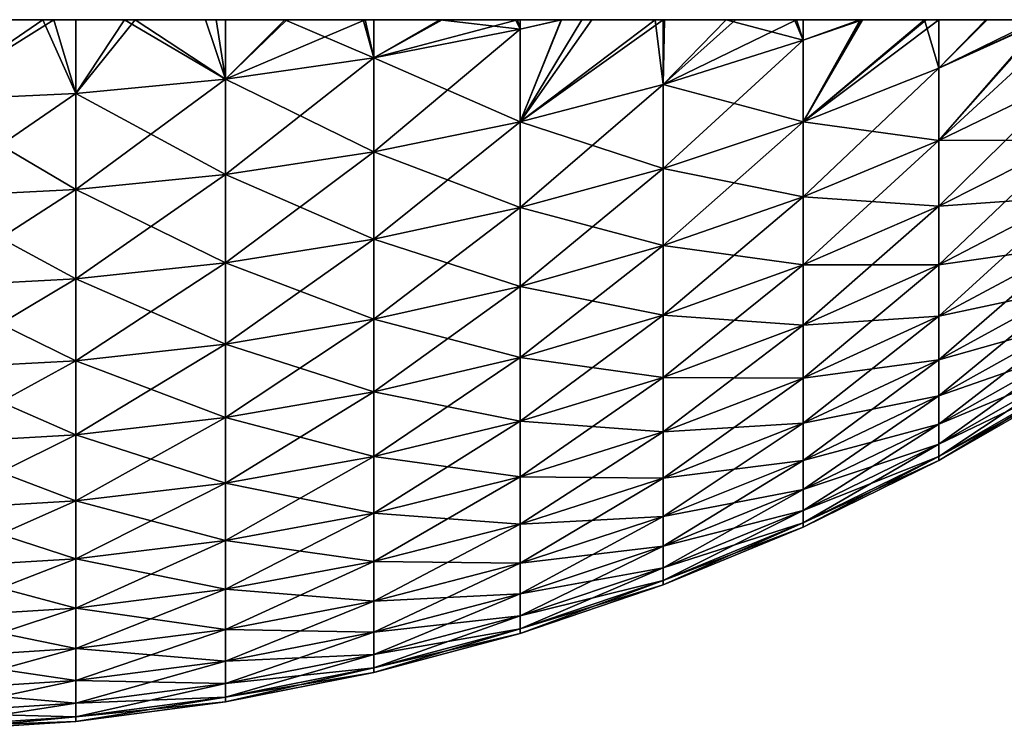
# Model space of a CAD drawing. Header units: inches. Extents: x 8 to 607, y 14 to 565.
# Tile 4 of 10: x 319 to 385, y 14 to 62. Entities that reach past the tile are written whole.
import ezdxf

# ---------------------------------------------------------------- set-up
doc = ezdxf.new("R2010")
doc.units = ezdxf.units.IN
doc.header["$MEASUREMENT"] = 0
doc.layers.get('0').update_dxf_attribs({"true_color": 0x068706})

msp = doc.modelspace()

# ---------------------------------------------------------------- meshes
at = {"color": 134, "true_color": 0x1c95b1}
mesh = msp.add_polyface(dxfattribs=at)
corners = [(283.508, 61.58, 416.337), (282.144, 61.58, 416.004), (282.141, 57.581, 411.946), (278.162, 61.58, 415.033), (288.936, 61.58, 417.381), (292.229, 56.617, 412.856), (292.231, 61.58, 417.848), (294.442, 61.58, 418.161), (302.381, 56.134, 413.311), (299.315, 61.58, 418.622), (304.799, 61.58, 418.886), (302.382, 61.58, 418.77), (302.382, 61.58, 194.065), (304.653, 61.58, 193.953), (302.381, 56.134, 199.524), (310.138, 61.58, 193.949), (312.556, 56.134, 199.524), (292.229, 56.617, 199.98), (293.694, 61.58, 194.764), (299.171, 61.58, 194.224), (282.143, 61.58, 196.818), (282.773, 61.58, 196.662), (282.141, 57.581, 200.889), (288.227, 61.58, 195.575), (292.231, 61.58, 194.981), (278.023, 61.58, 197.84), (302.381, 49.626, 206.872), (292.229, 50.136, 207.296), (282.141, 51.155, 208.143), (272.162, 52.679, 209.409), (259.577, 61.58, 204.657), (257.513, 61.58, 205.617), (357.424, 61.58, 407.218), (252.696, 61.58, 208.154), (267.585, 61.58, 201.225), (262.502, 61.58, 203.295), (310.284, 61.58, 418.882), (312.555, 61.58, 418.77), (315.766, 61.58, 418.611), (321.243, 61.58, 418.071), (322.706, 61.58, 417.854), (332.794, 61.58, 416.017), (336.915, 61.58, 414.996), (352.435, 61.58, 409.54), (352.603, 61.58, 409.462), (355.36, 61.58, 408.179), (272.76, 61.58, 199.406), (326.71, 61.58, 417.26), (332.164, 61.58, 416.174), (342.177, 61.58, 413.43), (342.773, 61.58, 413.22), (347.352, 61.58, 411.611)]
mesh.append_faces([[corners[k] for k in face] for face in [(0, 1, 2, 0), (2, 1, 3, 2), (0, 2, 4, 0), (4, 2, 5, 4), (4, 5, 6, 4), (6, 5, 7, 6), (7, 5, 8, 7), (7, 8, 9, 7), (8, 10, 11, 8), (8, 11, 9, 8), (12, 13, 14, 12), (14, 13, 15, 14), (14, 15, 16, 14), (17, 18, 14, 17), (14, 18, 19, 14), (14, 19, 12, 14), (20, 21, 22, 20), (22, 21, 23, 22), (22, 23, 17, 22), (17, 23, 24, 17), (17, 24, 18, 17), (22, 25, 20, 22), (16, 26, 14, 16), (14, 27, 17, 14), (17, 27, 28, 17), (17, 28, 22, 17), (22, 28, 29, 22), (30, 31, 32, 30), (32, 31, 33, 32), (34, 35, 32, 34), (6, 7, 33, 6), (11, 10, 33, 11), (33, 10, 36, 33), (33, 36, 37, 33), (37, 38, 33, 37), (33, 38, 39, 33), (33, 39, 40, 33), (33, 41, 42, 33), (33, 43, 44, 33), (33, 44, 45, 33), (25, 46, 32, 25), (40, 47, 33, 40), (33, 47, 48, 33), (33, 48, 41, 33), (33, 49, 50, 33), (33, 50, 51, 33)]], dxfattribs={"vtx3": -1, "color": 134})
mesh = msp.add_polyface(dxfattribs=at)
corners = [(312.555, 61.58, 418.77), (310.284, 61.58, 418.882), (312.556, 56.134, 413.311), (304.799, 61.58, 418.886), (302.381, 56.134, 413.311), (322.708, 56.617, 412.856), (321.243, 61.58, 418.071), (315.766, 61.58, 418.611), (322.706, 61.58, 417.854), (322.706, 61.58, 194.988), (322.708, 56.617, 199.98), (320.495, 61.58, 194.674), (312.556, 56.134, 199.524), (315.622, 61.58, 194.214), (310.138, 61.58, 193.949), (312.555, 61.58, 194.066), (322.708, 50.136, 405.539), (312.556, 49.626, 405.963), (322.708, 50.136, 207.296), (312.556, 49.626, 206.872), (302.381, 49.626, 206.872), (322.708, 44.13, 397.829), (312.556, 43.593, 398.22), (302.381, 49.626, 405.963), (322.708, 44.13, 215.007), (312.556, 43.593, 214.615), (302.381, 43.593, 214.615), (322.708, 38.62, 389.755), (312.556, 38.06, 390.112), (302.381, 43.593, 398.22), (322.708, 38.62, 223.08), (312.556, 38.06, 222.723), (302.381, 38.06, 222.723), (322.708, 33.63, 381.351), (312.556, 33.049, 381.672), (302.381, 38.06, 390.112), (322.708, 33.63, 231.484), (312.556, 33.049, 231.164), (302.381, 33.049, 231.164), (357.424, 61.58, 407.218), (262.502, 61.58, 203.295), (262.334, 61.58, 203.373), (259.577, 61.58, 204.657), (282.143, 61.58, 196.818), (278.023, 61.58, 197.84), (272.76, 61.58, 199.406), (272.164, 61.58, 199.615), (267.585, 61.58, 201.225), (336.915, 61.58, 414.996), (342.177, 61.58, 413.43), (252.696, 61.58, 208.154), (302.382, 61.58, 194.065), (299.171, 61.58, 194.224), (292.231, 61.58, 194.981), (288.227, 61.58, 195.575), (282.773, 61.58, 196.662)]
mesh.append_faces([[corners[k] for k in face] for face in [(0, 1, 2, 0), (2, 1, 3, 2), (2, 3, 4, 2), (5, 6, 2, 5), (2, 6, 7, 2), (2, 7, 0, 2), (5, 8, 6, 5), (9, 10, 11, 9), (11, 10, 12, 11), (11, 12, 13, 11), (12, 14, 15, 12), (12, 15, 13, 12), (16, 5, 2, 16), (16, 2, 17, 16), (17, 2, 4, 17), (10, 18, 19, 10), (10, 19, 12, 10), (12, 19, 20, 12), (21, 16, 17, 21), (21, 17, 22, 21), (22, 17, 23, 22), (18, 24, 25, 18), (18, 25, 19, 18), (19, 25, 26, 19), (27, 21, 22, 27), (27, 22, 28, 27), (28, 22, 29, 28), (24, 30, 31, 24), (24, 31, 25, 24), (25, 31, 32, 25), (33, 27, 28, 33), (33, 28, 34, 33), (34, 28, 35, 34), (30, 36, 37, 30), (30, 37, 31, 30), (31, 37, 38, 31), (39, 40, 41, 39), (39, 41, 42, 39), (39, 43, 44, 39), (39, 45, 46, 39), (39, 46, 47, 39), (48, 49, 50, 48), (51, 52, 39, 51), (53, 54, 39, 53), (39, 54, 55, 39), (39, 55, 43, 39)]], dxfattribs={"vtx3": -1, "color": 134})
mesh = msp.add_polyface(dxfattribs=at)
corners = [(336.915, 61.58, 414.996), (332.794, 61.58, 416.017), (332.796, 57.581, 411.946), (332.164, 61.58, 416.174), (326.71, 61.58, 417.26), (322.708, 56.617, 412.856), (322.706, 61.58, 417.854), (342.177, 61.58, 413.43), (331.429, 61.58, 196.499), (332.793, 61.58, 196.831), (332.796, 57.581, 200.889), (336.775, 61.58, 197.802), (342.775, 59.021, 202.248), (326.001, 61.58, 195.455), (322.708, 56.617, 199.98), (322.706, 61.58, 194.988), (342.775, 52.679, 403.427), (332.796, 51.155, 404.692), (322.708, 50.136, 405.539), (332.796, 51.155, 208.143), (322.708, 50.136, 207.296), (342.775, 46.8, 395.88), (332.796, 45.2, 397.048), (322.708, 44.13, 397.829), (342.775, 52.679, 209.409), (332.796, 45.2, 215.788), (322.708, 44.13, 215.007), (342.775, 41.408, 387.979), (332.796, 39.738, 389.043), (322.708, 38.62, 389.755), (342.775, 46.8, 216.955), (332.796, 39.738, 223.792), (322.708, 38.62, 223.08), (342.775, 36.524, 379.754), (332.796, 34.791, 380.711), (322.708, 33.63, 381.351), (342.775, 41.408, 224.856), (332.796, 34.791, 232.125), (322.708, 33.63, 231.484), (357.424, 61.58, 407.218), (252.696, 61.58, 208.154), (355.36, 61.58, 408.179), (347.352, 61.58, 411.611), (352.435, 61.58, 409.54), (312.555, 61.58, 194.066), (310.138, 61.58, 193.949), (304.653, 61.58, 193.953), (302.382, 61.58, 194.065), (320.495, 61.58, 194.674), (315.622, 61.58, 194.214), (299.171, 61.58, 194.224), (293.694, 61.58, 194.764), (292.231, 61.58, 194.981)]
mesh.append_faces([[corners[k] for k in face] for face in [(0, 1, 2, 0), (1, 3, 2, 1), (2, 3, 4, 2), (2, 4, 5, 2), (5, 4, 6, 5), (0, 2, 7, 0), (8, 9, 10, 8), (10, 9, 11, 10), (10, 11, 12, 10), (8, 10, 13, 8), (13, 10, 14, 13), (13, 14, 15, 13), (16, 2, 17, 16), (17, 2, 5, 17), (17, 5, 18, 17), (12, 19, 10, 12), (10, 19, 20, 10), (10, 20, 14, 10), (21, 17, 22, 21), (22, 17, 18, 22), (22, 18, 23, 22), (24, 25, 19, 24), (19, 25, 26, 19), (19, 26, 20, 19), (27, 22, 28, 27), (28, 22, 23, 28), (28, 23, 29, 28), (30, 31, 25, 30), (25, 31, 32, 25), (25, 32, 26, 25), (33, 28, 34, 33), (34, 28, 29, 34), (34, 29, 35, 34), (36, 37, 31, 36), (31, 37, 38, 31), (31, 38, 32, 31), (39, 40, 41, 39), (42, 43, 40, 42), (44, 45, 39, 44), (39, 45, 46, 39), (39, 46, 47, 39), (15, 48, 39, 15), (39, 48, 49, 39), (39, 49, 44, 39), (39, 50, 51, 39), (39, 51, 52, 39)]], dxfattribs={"vtx3": -1, "color": 134})
mesh = msp.add_polyface(dxfattribs=at)
corners = [(352.303, 61.58, 203.238), (352.603, 61.58, 203.376), (352.604, 60.932, 204.051), (355.388, 61.58, 204.658), (342.177, 61.58, 413.43), (332.796, 57.581, 411.946), (342.775, 59.021, 410.587), (342.773, 61.58, 413.22), (352.604, 60.932, 408.784), (352.603, 61.58, 409.462), (352.435, 61.58, 409.54), (347.352, 61.58, 411.611), (347.215, 61.58, 201.173), (342.775, 59.021, 202.248), (342.773, 61.58, 199.618), (336.775, 61.58, 197.802), (342.038, 61.58, 199.361), (352.604, 54.699, 401.747), (342.775, 52.679, 403.427), (352.604, 54.699, 211.088), (342.775, 52.679, 209.409), (332.796, 51.155, 208.143), (352.604, 48.922, 394.332), (342.775, 46.8, 395.88), (332.796, 51.155, 404.692), (352.604, 48.922, 218.503), (342.775, 46.8, 216.955), (332.796, 45.2, 215.788), (352.604, 43.624, 386.567), (342.775, 41.408, 387.979), (332.796, 45.2, 397.048), (352.604, 43.624, 226.268), (342.775, 41.408, 224.856), (332.796, 39.738, 223.792), (352.604, 38.825, 378.484), (342.775, 36.524, 379.754), (332.796, 39.738, 389.043), (352.604, 38.825, 234.351), (342.775, 36.524, 233.082), (332.796, 34.791, 232.125), (357.424, 61.58, 407.218), (332.793, 61.58, 196.831), (331.429, 61.58, 196.499), (326.001, 61.58, 195.455), (322.706, 61.58, 194.988)]
mesh.append_faces([[corners[k] for k in face] for face in [(0, 1, 2, 0), (2, 1, 3, 2), (4, 5, 6, 4), (4, 6, 7, 4), (8, 9, 10, 8), (8, 10, 6, 8), (6, 10, 11, 6), (6, 11, 7, 6), (0, 2, 12, 0), (12, 2, 13, 12), (12, 13, 14, 12), (13, 15, 16, 13), (13, 16, 14, 13), (17, 8, 6, 17), (17, 6, 18, 17), (18, 6, 5, 18), (2, 19, 20, 2), (2, 20, 13, 2), (13, 20, 21, 13), (22, 17, 18, 22), (22, 18, 23, 22), (23, 18, 24, 23), (19, 25, 26, 19), (19, 26, 20, 19), (20, 26, 27, 20), (28, 22, 23, 28), (28, 23, 29, 28), (29, 23, 30, 29), (25, 31, 32, 25), (25, 32, 26, 25), (26, 32, 33, 26), (34, 28, 29, 34), (34, 29, 35, 34), (35, 29, 36, 35), (31, 37, 38, 31), (31, 38, 32, 31), (32, 38, 39, 32), (1, 0, 40, 1), (40, 0, 12, 40), (40, 12, 14, 40), (14, 16, 40, 14), (40, 16, 15, 40), (40, 15, 41, 40), (41, 42, 40, 41), (40, 42, 43, 40), (40, 43, 44, 40)]], dxfattribs={"vtx3": -1, "color": 134})
mesh = msp.add_polyface(dxfattribs=at)
corners = [(355.36, 61.58, 408.179), (352.603, 61.58, 409.462), (352.604, 60.932, 408.784), (362.241, 57.209, 399.662), (371.195, 61.58, 399.128), (367.102, 61.58, 401.812), (362.315, 61.58, 404.643), (362.241, 61.58, 404.682), (352.604, 54.699, 401.747), (357.424, 61.58, 407.218), (362.241, 57.209, 213.174), (366.462, 61.58, 210.626), (371.644, 60.197, 215.657), (355.388, 61.58, 204.658), (356.748, 61.58, 205.285), (352.604, 54.699, 211.088), (361.686, 61.58, 207.844), (362.238, 61.58, 208.166), (352.604, 60.932, 204.051), (371.644, 54.697, 390.119), (362.241, 51.558, 392.409), (352.604, 48.922, 394.332), (362.241, 51.558, 220.427), (352.604, 48.922, 218.503), (371.644, 49.652, 382.726), (362.241, 46.376, 384.814), (352.604, 43.624, 386.567), (371.644, 54.697, 222.717), (362.241, 46.376, 228.021), (352.604, 43.624, 226.268), (371.644, 45.083, 375.031), (362.241, 41.682, 376.908), (352.604, 38.825, 378.484), (371.644, 49.652, 230.109), (362.241, 41.682, 235.928), (352.604, 38.825, 234.351), (371.644, 41.008, 367.062), (362.241, 37.495, 368.722), (371.644, 45.083, 237.805), (362.241, 37.495, 244.114), (352.604, 34.544, 242.72), (352.603, 61.58, 203.376), (375.48, 61.58, 216.805), (371.641, 61.58, 214.034), (371.076, 61.58, 213.625)]
mesh.append_faces([[corners[k] for k in face] for face in [(0, 1, 2, 0), (3, 4, 5, 3), (5, 6, 3, 5), (3, 6, 7, 3), (3, 7, 8, 3), (8, 7, 9, 8), (8, 9, 0, 8), (10, 11, 12, 10), (13, 14, 15, 13), (15, 14, 16, 15), (15, 16, 10, 15), (10, 16, 17, 10), (10, 17, 11, 10), (0, 2, 8, 0), (13, 15, 18, 13), (19, 3, 20, 19), (20, 3, 8, 20), (20, 8, 21, 20), (12, 22, 10, 12), (10, 22, 23, 10), (10, 23, 15, 10), (24, 20, 25, 24), (25, 20, 21, 25), (25, 21, 26, 25), (27, 28, 22, 27), (22, 28, 29, 22), (22, 29, 23, 22), (30, 25, 31, 30), (31, 25, 26, 31), (31, 26, 32, 31), (33, 34, 28, 33), (28, 34, 35, 28), (28, 35, 29, 28), (36, 31, 37, 36), (37, 31, 32, 37), (38, 39, 34, 38), (34, 39, 40, 34), (34, 40, 35, 34), (13, 41, 9, 13), (7, 42, 9, 7), (9, 42, 43, 9), (9, 44, 11, 9), (9, 11, 17, 9), (17, 16, 9, 17), (9, 16, 14, 9), (9, 14, 13, 9)]], dxfattribs={"vtx3": -1, "color": 134})
mesh = msp.add_polyface(dxfattribs=at)
corners = [(375.48, 61.58, 216.805), (371.644, 60.197, 215.657), (371.641, 61.58, 214.034), (375.642, 61.58, 395.909), (375.473, 61.58, 396.031), (371.644, 60.197, 397.179), (371.642, 61.58, 398.804), (371.195, 61.58, 399.128), (362.241, 57.209, 399.662), (380.774, 58.324, 387.472), (384.034, 61.58, 388.843), (380.77, 61.58, 391.73), (371.644, 54.697, 390.119), (379.923, 61.58, 392.479), (375.526, 61.58, 216.839), (371.644, 54.697, 222.717), (379.811, 61.58, 220.262), (380.774, 58.324, 225.363), (380.77, 61.58, 221.107), (383.929, 61.58, 223.894), (366.462, 61.58, 210.626), (371.076, 61.58, 213.625), (362.241, 51.558, 220.427), (380.774, 53.439, 380.313), (371.644, 49.652, 382.726), (362.241, 51.558, 392.409), (387.855, 61.58, 227.733), (380.774, 53.439, 232.522), (371.644, 49.652, 230.109), (362.241, 46.376, 228.021), (380.774, 49.015, 372.861), (371.644, 45.083, 375.031), (380.774, 49.015, 239.974), (371.644, 45.083, 237.805), (357.424, 61.58, 407.218), (362.241, 61.58, 404.682), (406.137, 61.58, 252.432), (404.251, 61.58, 249.065), (402.892, 61.58, 246.893), (401.341, 61.58, 244.416), (398.205, 61.58, 239.911), (398.058, 61.58, 239.72), (396.495, 61.58, 237.693), (394.844, 61.58, 235.553), (367.102, 61.58, 401.812), (416.476, 61.58, 278.635), (391.258, 61.58, 231.347), (389.586, 61.58, 229.571), (387.446, 61.58, 227.298)]
mesh.append_faces([[corners[k] for k in face] for face in [(0, 1, 2, 0), (3, 4, 5, 3), (4, 6, 5, 4), (5, 6, 7, 5), (5, 7, 8, 5), (9, 10, 11, 9), (9, 11, 12, 9), (12, 11, 13, 12), (12, 13, 3, 12), (0, 14, 15, 0), (15, 14, 16, 15), (15, 16, 17, 15), (17, 16, 18, 17), (17, 18, 19, 17), (1, 20, 21, 1), (1, 21, 2, 1), (3, 5, 12, 3), (12, 5, 8, 12), (0, 15, 1, 0), (1, 15, 22, 1), (23, 9, 12, 23), (23, 12, 24, 23), (24, 12, 25, 24), (26, 27, 17, 26), (17, 27, 28, 17), (17, 28, 15, 17), (15, 28, 29, 15), (30, 23, 24, 30), (30, 24, 31, 30), (27, 32, 33, 27), (27, 33, 28, 27), (2, 21, 34, 2), (35, 36, 37, 35), (35, 38, 39, 35), (35, 39, 40, 35), (35, 41, 42, 35), (35, 42, 43, 35), (44, 7, 45, 44), (35, 46, 47, 35), (35, 47, 26, 35), (18, 16, 35, 18), (35, 16, 14, 35), (35, 14, 0, 35), (26, 48, 35, 26), (35, 48, 19, 35), (35, 19, 18, 35)]], dxfattribs={"vtx3": -1, "color": 134})
mesh = msp.add_polyface(dxfattribs=at)
corners = [(387.974, 61.58, 385), (387.873, 61.58, 385.098), (380.774, 58.324, 387.472), (384.034, 61.58, 388.843), (389.591, 57.72, 377.586), (396.508, 61.58, 375.138), (395.316, 61.58, 376.696), (380.774, 53.439, 380.313), (389.586, 61.58, 383.265), (391.736, 61.58, 380.951), (389.591, 53.459, 370.408), (398.057, 61.58, 373.112), (389.586, 61.58, 229.571), (391.258, 61.58, 231.347), (389.591, 57.72, 235.25), (394.844, 61.58, 235.553), (396.495, 61.58, 237.693), (387.855, 61.58, 227.733), (380.774, 58.324, 225.363), (387.446, 61.58, 227.298), (383.929, 61.58, 223.894), (380.774, 53.439, 232.522), (380.774, 49.015, 372.861), (389.591, 53.459, 242.427), (380.774, 49.015, 239.974), (398.058, 54.759, 360.568), (389.591, 49.659, 362.977), (380.774, 45.068, 365.145), (398.058, 58.398, 245.152), (389.591, 49.659, 249.858), (380.774, 45.068, 247.69), (398.058, 51.576, 353.238), (389.591, 46.334, 355.321), (398.058, 48.861, 345.722), (389.591, 43.498, 347.471), (398.058, 51.576, 259.597), (389.591, 43.498, 265.364), (389.591, 46.334, 257.514), (398.058, 54.759, 252.267), (362.241, 61.58, 404.682), (413.799, 61.58, 269.751), (413.375, 61.58, 268.47), (411.482, 61.58, 263.569), (406.934, 61.58, 253.855), (406.137, 61.58, 252.432), (404.251, 61.58, 249.065), (402.892, 61.58, 246.893), (398.205, 61.58, 239.911), (398.058, 61.58, 239.72), (416.476, 61.58, 278.635), (371.195, 61.58, 399.128), (371.642, 61.58, 398.804), (375.473, 61.58, 396.031), (375.642, 61.58, 395.909), (411.383, 61.58, 263.314), (409.126, 61.58, 258.231), (407.747, 61.58, 255.478), (362.315, 61.58, 404.643), (367.102, 61.58, 401.812)]
mesh.append_faces([[corners[k] for k in face] for face in [(0, 1, 2, 0), (1, 3, 2, 1), (4, 5, 6, 4), (0, 7, 8, 0), (8, 7, 4, 8), (8, 4, 9, 8), (9, 4, 6, 9), (10, 11, 5, 10), (12, 13, 14, 12), (14, 13, 15, 14), (14, 15, 16, 14), (17, 18, 19, 17), (19, 18, 20, 19), (0, 2, 7, 0), (12, 14, 17, 12), (17, 14, 21, 17), (5, 4, 10, 5), (10, 4, 7, 10), (10, 7, 22, 10), (16, 23, 14, 16), (14, 23, 24, 14), (14, 24, 21, 14), (25, 10, 26, 25), (26, 10, 22, 26), (26, 22, 27, 26), (28, 29, 23, 28), (23, 29, 30, 23), (23, 30, 24, 23), (31, 26, 32, 31), (32, 26, 27, 32), (33, 32, 34, 33), (35, 36, 37, 35), (38, 37, 29, 38), (39, 40, 41, 39), (39, 41, 42, 39), (39, 43, 44, 39), (45, 46, 39, 45), (47, 48, 39, 47), (49, 50, 51, 49), (52, 53, 49, 52), (3, 1, 49, 3), (39, 54, 55, 39), (39, 55, 56, 39), (15, 13, 39, 15), (49, 39, 57, 49), (49, 57, 58, 49)]], dxfattribs={"vtx3": -1, "color": 134})
mesh = msp.add_polyface(dxfattribs=at)
corners = [(409.447, 61.58, 353.923), (407.742, 61.58, 357.359), (406.139, 60.349, 357.928), (404.325, 61.58, 363.645), (402.891, 61.58, 365.942), (398.058, 58.398, 367.683), (401.421, 61.58, 368.298), (398.29, 61.58, 372.808), (398.057, 61.58, 373.112), (398.058, 54.759, 360.568), (406.137, 61.58, 360.4), (407.002, 61.58, 358.853), (406.139, 57.321, 350.956), (411.478, 61.58, 349.267), (407.747, 61.58, 255.478), (409.126, 61.58, 258.231), (406.139, 57.321, 261.88), (411.383, 61.58, 263.314), (411.482, 61.58, 263.569), (406.139, 60.349, 254.907), (406.934, 61.58, 253.855), (406.137, 61.58, 252.432), (404.251, 61.58, 249.065), (398.058, 54.759, 252.267), (402.892, 61.58, 246.893), (398.058, 61.58, 239.72), (398.205, 61.58, 239.911), (398.058, 58.398, 245.152), (401.341, 61.58, 244.416), (396.495, 61.58, 237.693), (411.657, 61.58, 348.857), (406.139, 54.738, 343.806), (406.139, 54.738, 269.029), (415.104, 61.58, 273.694), (414.295, 61.58, 271.249), (362.241, 61.58, 404.682), (416.476, 61.58, 278.635), (396.508, 61.58, 375.138), (380.77, 61.58, 391.73), (384.034, 61.58, 388.843), (413.799, 61.58, 269.751), (371.642, 61.58, 398.804), (375.473, 61.58, 396.031), (375.642, 61.58, 395.909), (379.923, 61.58, 392.479), (387.873, 61.58, 385.098), (387.974, 61.58, 385), (389.586, 61.58, 383.265), (391.736, 61.58, 380.951), (395.316, 61.58, 376.696)]
mesh.append_faces([[corners[k] for k in face] for face in [(0, 1, 2, 0), (3, 4, 5, 3), (4, 6, 5, 4), (5, 6, 7, 5), (5, 7, 8, 5), (3, 9, 10, 3), (10, 9, 2, 10), (10, 2, 11, 10), (11, 2, 1, 11), (12, 13, 0, 12), (14, 15, 16, 14), (16, 15, 17, 16), (16, 17, 18, 16), (14, 19, 20, 14), (20, 19, 21, 20), (21, 19, 22, 21), (22, 19, 23, 22), (22, 23, 24, 22), (25, 26, 27, 25), (27, 26, 28, 27), (27, 28, 24, 27), (25, 27, 29, 25), (3, 5, 9, 3), (24, 23, 27, 24), (0, 2, 12, 0), (30, 12, 31, 30), (18, 32, 16, 18), (14, 16, 19, 14), (33, 34, 35, 33), (36, 37, 8, 36), (36, 38, 39, 36), (8, 7, 36, 8), (36, 7, 6, 36), (4, 3, 36, 4), (34, 40, 35, 34), (14, 20, 35, 14), (36, 41, 42, 36), (36, 43, 44, 36), (36, 44, 38, 36), (36, 45, 46, 36), (36, 46, 47, 36), (18, 17, 35, 18), (47, 48, 36, 47), (36, 48, 49, 36), (36, 49, 37, 36), (33, 35, 36, 33)]], dxfattribs={"vtx3": -1, "color": 134})
mesh = msp.add_polyface(dxfattribs=at)
corners = [(371.644, 45.083, 375.031), (371.644, 49.652, 382.726), (362.241, 46.376, 384.814), (371.644, 49.652, 230.109), (371.644, 45.083, 237.805), (362.241, 41.682, 235.928), (380.774, 45.068, 365.145), (380.774, 49.015, 372.861), (371.644, 41.008, 367.062), (362.241, 41.682, 376.908), (380.774, 49.015, 239.974), (380.774, 45.068, 247.69), (371.644, 41.008, 245.773), (362.241, 37.495, 244.114), (380.774, 41.616, 357.196), (371.644, 37.443, 358.854), (362.241, 37.495, 368.722), (380.774, 38.671, 349.044), (371.644, 34.402, 350.436), (362.241, 33.832, 360.288), (380.774, 41.616, 255.64), (380.774, 38.671, 263.791), (371.644, 34.402, 262.399), (371.644, 37.443, 253.982), (362.241, 30.708, 261.195), (362.241, 33.832, 252.547), (380.774, 36.246, 340.724), (371.644, 31.897, 341.844), (362.241, 30.708, 351.641), (380.774, 34.349, 332.267), (371.644, 29.939, 333.111), (362.241, 28.135, 342.813), (380.774, 32.989, 323.708), (371.644, 28.534, 324.273), (362.241, 26.123, 333.842), (380.774, 32.171, 315.08), (371.644, 27.69, 315.363), (362.241, 24.68, 324.761), (380.774, 31.898, 306.418), (371.644, 27.407, 306.418), (362.241, 23.812, 315.608), (380.774, 32.171, 297.755), (371.644, 27.69, 297.472), (362.241, 23.522, 306.418), (380.774, 32.989, 289.127), (371.644, 28.534, 288.563), (362.241, 23.812, 297.228), (362.241, 24.68, 288.074), (380.774, 34.349, 280.568), (371.644, 29.939, 279.724), (362.241, 26.123, 278.994), (380.774, 36.246, 272.111), (371.644, 31.897, 270.991), (362.241, 28.135, 270.022)]
mesh.append_faces([[corners[k] for k in face] for face in [(0, 1, 2, 0), (3, 4, 5, 3), (6, 7, 0, 6), (6, 0, 8, 6), (8, 0, 9, 8), (10, 11, 12, 10), (10, 12, 4, 10), (4, 12, 13, 4), (14, 6, 8, 14), (14, 8, 15, 14), (15, 8, 16, 15), (17, 14, 15, 17), (17, 15, 18, 17), (18, 15, 19, 18), (20, 21, 22, 20), (20, 22, 23, 20), (23, 22, 24, 23), (11, 20, 23, 11), (11, 23, 12, 11), (12, 23, 25, 12), (26, 17, 18, 26), (26, 18, 27, 26), (27, 18, 28, 27), (29, 27, 30, 29), (30, 27, 31, 30), (32, 30, 33, 32), (33, 30, 34, 33), (35, 33, 36, 35), (36, 33, 37, 36), (38, 36, 39, 38), (39, 36, 40, 39), (41, 39, 42, 41), (42, 39, 43, 42), (44, 42, 45, 44), (45, 42, 46, 45), (45, 46, 47, 45), (48, 45, 49, 48), (49, 45, 47, 49), (49, 47, 50, 49), (51, 49, 52, 51), (52, 49, 50, 52), (52, 50, 53, 52), (21, 52, 22, 21), (22, 52, 53, 22), (22, 53, 24, 22)]], dxfattribs={"vtx3": -1, "color": 134})
mesh = msp.add_polyface(dxfattribs=at)
corners = [(389.591, 46.334, 355.321), (380.774, 45.068, 365.145), (380.774, 41.616, 357.196), (389.591, 43.498, 347.471), (380.774, 38.671, 349.044), (389.591, 46.334, 257.514), (389.591, 43.498, 265.364), (380.774, 38.671, 263.791), (380.774, 41.616, 255.64), (389.591, 49.659, 249.858), (380.774, 45.068, 247.69), (398.058, 46.624, 338.05), (389.591, 41.162, 339.458), (380.774, 36.246, 340.724), (398.058, 44.876, 330.253), (389.591, 39.335, 331.313), (380.774, 34.349, 332.267), (371.644, 31.897, 341.844), (398.058, 43.622, 322.361), (389.591, 38.025, 323.07), (380.774, 32.989, 323.708), (371.644, 29.939, 333.111), (398.058, 42.867, 314.405), (389.591, 37.237, 314.76), (380.774, 32.171, 315.08), (371.644, 28.534, 324.273), (398.058, 42.615, 306.418), (389.591, 36.974, 306.418), (380.774, 31.898, 306.418), (371.644, 27.69, 315.363), (398.058, 42.867, 298.43), (389.591, 37.237, 298.075), (380.774, 32.171, 297.755), (371.644, 27.407, 306.418), (398.058, 43.622, 290.475), (389.591, 38.025, 289.766), (380.774, 32.989, 289.127), (371.644, 27.69, 297.472), (398.058, 44.876, 282.583), (389.591, 39.335, 281.522), (380.774, 34.349, 280.568), (371.644, 28.534, 288.563), (398.058, 46.624, 274.785), (389.591, 41.162, 273.378), (380.774, 36.246, 272.111), (371.644, 29.939, 279.724), (398.058, 48.861, 267.113), (371.644, 31.897, 270.991)]
mesh.append_faces([[corners[k] for k in face] for face in [(0, 1, 2, 0), (3, 0, 2, 3), (3, 2, 4, 3), (5, 6, 7, 5), (5, 7, 8, 5), (9, 5, 8, 9), (9, 8, 10, 9), (11, 3, 12, 11), (12, 3, 4, 12), (12, 4, 13, 12), (14, 12, 15, 14), (15, 12, 13, 15), (15, 13, 16, 15), (16, 13, 17, 16), (18, 15, 19, 18), (19, 15, 16, 19), (19, 16, 20, 19), (20, 16, 21, 20), (22, 19, 23, 22), (23, 19, 20, 23), (23, 20, 24, 23), (24, 20, 25, 24), (26, 23, 27, 26), (27, 23, 24, 27), (27, 24, 28, 27), (28, 24, 29, 28), (30, 27, 31, 30), (31, 27, 28, 31), (31, 28, 32, 31), (32, 28, 33, 32), (34, 31, 35, 34), (35, 31, 32, 35), (35, 32, 36, 35), (36, 32, 37, 36), (38, 35, 39, 38), (39, 35, 36, 39), (39, 36, 40, 39), (40, 36, 41, 40), (42, 39, 43, 42), (43, 39, 40, 43), (43, 40, 44, 43), (44, 40, 45, 44), (46, 43, 6, 46), (6, 43, 44, 6), (6, 44, 7, 6), (7, 44, 47, 7)]], dxfattribs={"vtx3": -1, "color": 134})
mesh = msp.add_polyface(dxfattribs=at)
corners = [(362.241, 37.495, 368.722), (352.604, 38.825, 378.484), (352.604, 34.544, 370.115), (371.644, 37.443, 358.854), (362.241, 33.832, 360.288), (352.604, 30.8, 361.493), (371.644, 34.402, 350.436), (362.241, 30.708, 351.641), (352.604, 27.606, 352.652), (371.644, 37.443, 253.982), (362.241, 30.708, 261.195), (362.241, 33.832, 252.547), (352.604, 27.606, 260.183), (352.604, 30.8, 251.342), (371.644, 41.008, 245.773), (362.241, 37.495, 244.114), (352.604, 34.544, 242.72), (371.644, 31.897, 341.844), (362.241, 28.135, 342.813), (352.604, 24.975, 343.627), (371.644, 29.939, 333.111), (362.241, 26.123, 333.842), (352.604, 22.918, 334.455), (371.644, 28.534, 324.273), (362.241, 24.68, 324.761), (352.604, 21.443, 325.171), (371.644, 27.69, 315.363), (362.241, 23.812, 315.608), (352.604, 20.556, 315.813), (342.775, 18.837, 325.502), (371.644, 27.407, 306.418), (362.241, 23.522, 306.418), (352.604, 20.259, 306.418), (342.775, 17.933, 315.979), (371.644, 27.69, 297.472), (362.241, 23.812, 297.228), (352.604, 20.556, 297.022), (342.775, 17.632, 306.418), (362.241, 24.68, 288.074), (352.604, 21.443, 287.664), (342.775, 17.933, 296.857), (362.241, 26.123, 278.994), (352.604, 22.918, 278.38), (342.775, 18.837, 287.334), (362.241, 28.135, 270.022), (352.604, 24.975, 269.208), (342.775, 20.338, 277.886), (342.775, 22.431, 268.552)]
mesh.append_faces([[corners[k] for k in face] for face in [(0, 1, 2, 0), (3, 0, 4, 3), (4, 0, 2, 4), (4, 2, 5, 4), (6, 4, 7, 6), (7, 4, 5, 7), (7, 5, 8, 7), (9, 10, 11, 9), (11, 10, 12, 11), (11, 12, 13, 11), (14, 11, 15, 14), (15, 11, 13, 15), (15, 13, 16, 15), (17, 7, 18, 17), (18, 7, 8, 18), (18, 8, 19, 18), (20, 18, 21, 20), (21, 18, 19, 21), (21, 19, 22, 21), (23, 21, 24, 23), (24, 21, 22, 24), (24, 22, 25, 24), (26, 24, 27, 26), (27, 24, 25, 27), (27, 25, 28, 27), (28, 25, 29, 28), (30, 27, 31, 30), (31, 27, 28, 31), (31, 28, 32, 31), (32, 28, 33, 32), (34, 31, 35, 34), (35, 31, 32, 35), (35, 32, 36, 35), (36, 32, 37, 36), (38, 35, 36, 38), (38, 36, 39, 38), (39, 36, 40, 39), (41, 38, 39, 41), (41, 39, 42, 41), (42, 39, 43, 42), (44, 41, 42, 44), (44, 42, 45, 44), (45, 42, 46, 45), (10, 44, 45, 10), (10, 45, 12, 10), (12, 45, 47, 12)]], dxfattribs={"vtx3": -1, "color": 134})
mesh = msp.add_polyface(dxfattribs=at)
corners = [(352.604, 34.544, 370.115), (352.604, 38.825, 378.484), (342.775, 36.524, 379.754), (342.775, 32.169, 371.237), (332.796, 34.791, 380.711), (352.604, 38.825, 234.351), (352.604, 34.544, 242.72), (342.775, 32.169, 241.598), (342.775, 36.524, 233.082), (332.796, 30.378, 240.752), (352.604, 30.8, 361.493), (342.775, 28.358, 362.463), (332.796, 30.378, 372.083), (352.604, 27.606, 352.652), (342.775, 25.108, 353.466), (332.796, 26.518, 363.194), (352.604, 30.8, 251.342), (352.604, 27.606, 260.183), (342.775, 25.108, 259.369), (342.775, 28.358, 250.372), (332.796, 23.225, 258.755), (332.796, 26.518, 249.641), (352.604, 24.975, 343.627), (342.775, 22.431, 344.283), (332.796, 23.225, 354.08), (352.604, 22.918, 334.455), (342.775, 20.338, 334.949), (332.796, 20.513, 344.777), (352.604, 21.443, 325.171), (342.775, 18.837, 325.502), (332.796, 18.393, 335.321), (352.604, 20.556, 315.813), (342.775, 17.933, 315.979), (332.796, 16.872, 325.751), (352.604, 20.259, 306.418), (342.775, 17.632, 306.418), (332.796, 15.957, 316.103), (352.604, 20.556, 297.022), (342.775, 17.933, 296.857), (332.796, 15.652, 306.418), (332.796, 15.957, 296.732), (352.604, 21.443, 287.664), (342.775, 18.837, 287.334), (332.796, 16.872, 287.085), (352.604, 22.918, 278.38), (342.775, 20.338, 277.886), (332.796, 18.393, 277.514), (352.604, 24.975, 269.208), (342.775, 22.431, 268.552), (332.796, 20.513, 268.058)]
mesh.append_faces([[corners[k] for k in face] for face in [(0, 1, 2, 0), (0, 2, 3, 0), (3, 2, 4, 3), (5, 6, 7, 5), (5, 7, 8, 5), (8, 7, 9, 8), (10, 0, 3, 10), (10, 3, 11, 10), (11, 3, 12, 11), (13, 10, 11, 13), (13, 11, 14, 13), (14, 11, 15, 14), (16, 17, 18, 16), (16, 18, 19, 16), (19, 18, 20, 19), (6, 16, 19, 6), (6, 19, 7, 6), (7, 19, 21, 7), (22, 13, 14, 22), (22, 14, 23, 22), (23, 14, 24, 23), (25, 22, 23, 25), (25, 23, 26, 25), (26, 23, 27, 26), (28, 25, 26, 28), (28, 26, 29, 28), (29, 26, 30, 29), (31, 29, 32, 31), (32, 29, 33, 32), (34, 32, 35, 34), (35, 32, 36, 35), (37, 35, 38, 37), (38, 35, 39, 38), (38, 39, 40, 38), (41, 38, 42, 41), (42, 38, 40, 42), (42, 40, 43, 42), (44, 42, 45, 44), (45, 42, 43, 45), (45, 43, 46, 45), (47, 45, 48, 47), (48, 45, 46, 48), (48, 46, 49, 48), (17, 48, 18, 17), (18, 48, 49, 18), (18, 49, 20, 18)]], dxfattribs={"vtx3": -1, "color": 134})
mesh = msp.add_polyface(dxfattribs=at)
corners = [(342.775, 32.169, 371.237), (332.796, 34.791, 380.711), (332.796, 30.378, 372.083), (322.708, 33.63, 381.351), (322.708, 29.18, 372.649), (342.775, 36.524, 233.082), (332.796, 30.378, 240.752), (332.796, 34.791, 232.125), (322.708, 29.18, 240.187), (322.708, 33.63, 231.484), (342.775, 28.358, 362.463), (332.796, 26.518, 363.194), (322.708, 25.287, 363.684), (342.775, 25.108, 353.466), (332.796, 23.225, 354.08), (322.708, 21.966, 354.491), (342.775, 28.358, 250.372), (332.796, 23.225, 258.755), (332.796, 26.518, 249.641), (322.708, 21.966, 258.344), (322.708, 25.287, 249.152), (342.775, 32.169, 241.598), (342.775, 22.431, 344.283), (332.796, 20.513, 344.777), (322.708, 19.23, 345.107), (342.775, 20.338, 334.949), (332.796, 18.393, 335.321), (322.708, 17.091, 335.57), (342.775, 18.837, 325.502), (332.796, 16.872, 325.751), (322.708, 15.557, 325.917), (342.775, 17.933, 315.979), (332.796, 15.957, 316.103), (322.708, 14.635, 316.187), (342.775, 17.632, 306.418), (332.796, 15.652, 306.418), (322.708, 14.327, 306.418), (332.796, 15.957, 296.732), (322.708, 14.635, 296.648), (332.796, 16.872, 287.085), (322.708, 15.557, 286.918), (332.796, 18.393, 277.514), (322.708, 17.091, 277.265), (312.556, 14.899, 286.835), (332.796, 20.513, 268.058), (322.708, 19.23, 267.728), (312.556, 16.439, 277.14), (312.556, 18.587, 267.562)]
mesh.append_faces([[corners[k] for k in face] for face in [(0, 1, 2, 0), (2, 1, 3, 2), (2, 3, 4, 2), (5, 6, 7, 5), (7, 6, 8, 7), (7, 8, 9, 7), (10, 2, 11, 10), (11, 2, 4, 11), (11, 4, 12, 11), (13, 11, 14, 13), (14, 11, 12, 14), (14, 12, 15, 14), (16, 17, 18, 16), (18, 17, 19, 18), (18, 19, 20, 18), (21, 18, 6, 21), (6, 18, 20, 6), (6, 20, 8, 6), (22, 14, 23, 22), (23, 14, 15, 23), (23, 15, 24, 23), (25, 23, 26, 25), (26, 23, 24, 26), (26, 24, 27, 26), (28, 26, 29, 28), (29, 26, 27, 29), (29, 27, 30, 29), (31, 29, 32, 31), (32, 29, 30, 32), (32, 30, 33, 32), (34, 32, 35, 34), (35, 32, 33, 35), (35, 33, 36, 35), (37, 35, 36, 37), (37, 36, 38, 37), (39, 37, 38, 39), (39, 38, 40, 39), (41, 39, 40, 41), (41, 40, 42, 41), (42, 40, 43, 42), (44, 41, 42, 44), (44, 42, 45, 44), (45, 42, 46, 45), (17, 44, 45, 17), (17, 45, 19, 17), (19, 45, 47, 19)]], dxfattribs={"vtx3": -1, "color": 134})
mesh = msp.add_polyface(dxfattribs=at)
corners = [(322.708, 29.18, 372.649), (322.708, 33.63, 381.351), (312.556, 33.049, 381.672), (312.556, 28.58, 372.932), (302.381, 33.049, 381.672), (322.708, 33.63, 231.484), (322.708, 29.18, 240.187), (312.556, 28.58, 239.903), (312.556, 33.049, 231.164), (302.381, 28.58, 239.903), (322.708, 25.287, 363.684), (312.556, 24.67, 363.929), (302.381, 28.58, 372.932), (322.708, 21.966, 354.491), (312.556, 21.334, 354.697), (302.381, 24.67, 363.929), (322.708, 25.287, 249.152), (322.708, 21.966, 258.344), (312.556, 21.334, 258.139), (312.556, 24.67, 248.907), (302.381, 21.334, 258.139), (302.381, 24.67, 248.907), (322.708, 19.23, 345.107), (312.556, 18.587, 345.273), (302.381, 21.334, 354.697), (322.708, 17.091, 335.57), (312.556, 16.439, 335.695), (302.381, 18.587, 345.273), (322.708, 15.557, 325.917), (312.556, 14.899, 326.001), (302.381, 16.439, 335.695), (322.708, 14.635, 316.187), (312.556, 13.972, 316.229), (302.381, 14.899, 326.001), (322.708, 14.327, 306.418), (312.556, 13.663, 306.418), (302.381, 13.972, 316.229), (322.708, 14.635, 296.648), (312.556, 13.972, 296.607), (302.381, 13.663, 306.418), (322.708, 15.557, 286.918), (312.556, 14.899, 286.835), (302.381, 13.972, 296.607), (322.708, 17.091, 277.265), (312.556, 16.439, 277.14), (302.381, 14.899, 286.835), (322.708, 19.23, 267.728), (312.556, 18.587, 267.562), (302.381, 16.439, 277.14), (302.381, 18.587, 267.562)]
mesh.append_faces([[corners[k] for k in face] for face in [(0, 1, 2, 0), (0, 2, 3, 0), (3, 2, 4, 3), (5, 6, 7, 5), (5, 7, 8, 5), (8, 7, 9, 8), (10, 0, 3, 10), (10, 3, 11, 10), (11, 3, 12, 11), (13, 10, 11, 13), (13, 11, 14, 13), (14, 11, 15, 14), (16, 17, 18, 16), (16, 18, 19, 16), (19, 18, 20, 19), (6, 16, 19, 6), (6, 19, 7, 6), (7, 19, 21, 7), (22, 13, 14, 22), (22, 14, 23, 22), (23, 14, 24, 23), (25, 22, 23, 25), (25, 23, 26, 25), (26, 23, 27, 26), (28, 25, 26, 28), (28, 26, 29, 28), (29, 26, 30, 29), (31, 28, 29, 31), (31, 29, 32, 31), (32, 29, 33, 32), (34, 31, 32, 34), (34, 32, 35, 34), (35, 32, 36, 35), (37, 34, 35, 37), (37, 35, 38, 37), (38, 35, 39, 38), (40, 37, 38, 40), (40, 38, 41, 40), (41, 38, 42, 41), (43, 41, 44, 43), (44, 41, 45, 44), (46, 44, 47, 46), (47, 44, 48, 47), (17, 47, 18, 17), (18, 47, 49, 18)]], dxfattribs={"vtx3": -1, "color": 134})

doc.saveas('drawing.dxf')
